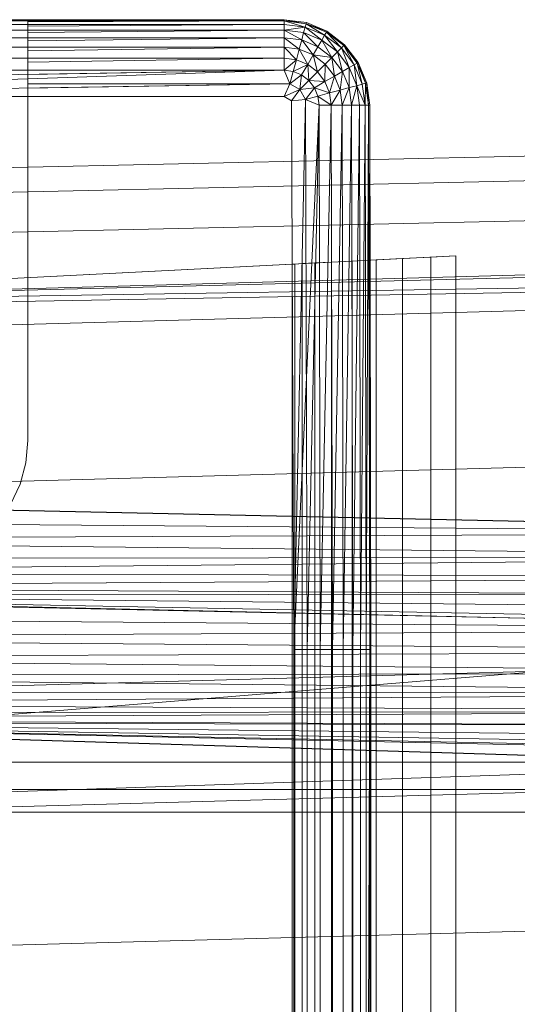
# Model space of a CAD drawing. Header units: metres. Extents: x 391.1 to 427.5, y 12.7 to 28.4.
# Tile 91 of 135: x 407.6576 to 407.7429, y 27.2653 to 27.4342. Entities that reach past the tile are written whole.
import ezdxf

# ---------------------------------------------------------------- set-up
doc = ezdxf.new("R2010")
doc.units = ezdxf.units.M
doc.layers.add('A-DETL-____-MBND', color=7, linetype='Continuous', lineweight=18)
doc.layers.add('A-GENM-____-OTLN', color=7, linetype='Continuous', lineweight=18)

# ---------------------------------------------------------------- blocks, each defined once
blk = doc.blocks.new('Family - LONDR55-XX_ZZ-ARQ-CAA-M3D-Londres55-154724-04_PCI_P1')
at = {"layer": 'A-DETL-____-MBND', "color": 253, "true_color": 0xaaaaaa}
for p, q in [((0.02769, 0.72747), (0.02057, 0.40793)), ((0.02769, 0.72747), (0.02057, 0.40793)), ((0.03191, 0.72725), (0.02479, 0.40776)), ((0.03191, 0.72725), (0.02479, 0.40776)), ((0.03874, 0.72691), (0.03162, 0.40749)), ((0.03874, 0.72691), (0.03162, 0.40749)), ((0.03494, 0.21652), (0.04902, 0.7262)), ((0.04902, 0.7262), (0.03612, 0.21652)), ((0.04902, 0.7262), (0.04107, 0.21652)), ((0.0502, 0.7262), (0.04107, 0.21652)), ((0.05515, 0.7262), (0.04107, 0.21652)), ((0.08204, 0.7262), (0.06796, 0.21652)), ((0.08802, 0.44565), (0.08189, 0.7262)), ((0.08202, 0.72555), (0.08802, 0.44565)), ((0.08202, 0.72555), (0.08802, 0.44565)), ((0.08578, 0.72555), (0.08802, 0.44565)), ((0.08578, 0.72555), (0.08802, 0.44565)), ((0.0892, 0.72555), (0.08802, 0.44565)), ((0.08802, 0.44565), (0.0892, 0.72555)), ((0.0892, 0.72555), (0.09212, 0.44566)), ((0.0892, 0.72555), (0.09212, 0.44566)), ((0.09248, 0.72555), (0.09212, 0.44566)), ((0.09212, 0.44566), (0.09248, 0.72555)), ((0.09212, 0.44566), (0.09491, 0.72555)), ((0.09212, 0.44566), (0.09491, 0.72555)), ((0.09491, 0.72555), (0.09554, 0.44566)), ((0.09491, 0.72555), (0.09554, 0.44566)), ((0.09737, 0.72555), (0.09554, 0.44566)), ((0.09554, 0.44566), (0.09737, 0.72555)), ((0.09737, 0.72555), (0.09882, 0.44566)), ((0.09737, 0.72555), (0.09882, 0.44566)), ((0.09837, 0.72555), (0.09882, 0.44566)), ((0.09837, 0.72555), (0.10126, 0.44566)), ((0.09837, 0.72555), (0.09882, 0.44566)), ((0.09837, 0.72555), (0.10371, 0.44566)), ((0.09837, 0.72555), (0.10126, 0.44566)), ((0.09837, 0.72555), (0.10471, 0.44572)), ((0.09837, 0.72555), (0.10371, 0.44566)), ((0.09837, 0.72555), (0.10471, 0.44572)), ((0.10461, 0.44571), (0.09848, 0.7262)), ((0.09861, 0.7256), (0.10461, 0.44571)), ((0.09861, 0.7256), (0.10461, 0.44571)), ((0.10238, 0.7256), (0.10461, 0.44571)), ((0.10238, 0.7256), (0.10461, 0.44571)), ((0.11707, 0.7262), (0.10299, 0.21652)), ((0.10604, 0.7256), (0.10461, 0.44571)), ((0.10461, 0.44571), (0.10604, 0.7256)), ((0.12737, 0.72561), (0.10471, 0.44572)), ((0.10471, 0.44572), (0.12737, 0.72561)), ((0.10604, 0.7256), (0.10839, 0.44571)), ((0.10604, 0.7256), (0.10839, 0.44571)), ((0.10947, 0.7256), (0.10839, 0.44571)), ((0.10839, 0.44571), (0.10947, 0.7256)), ((0.10947, 0.7256), (0.11204, 0.44571)), ((0.10947, 0.7256), (0.11204, 0.44571)), ((0.11257, 0.7256), (0.11204, 0.44571)), ((0.11204, 0.44571), (0.11257, 0.7256)), ((0.11257, 0.7256), (0.11547, 0.44571)), ((0.11257, 0.7256), (0.11547, 0.44571)), ((0.11525, 0.7256), (0.11547, 0.44571)), ((0.11525, 0.7256), (0.11547, 0.44571)), ((0.11742, 0.7256), (0.11547, 0.44571)), ((0.11547, 0.44571), (0.11742, 0.7256)), ((0.11742, 0.7256), (0.11858, 0.44571)), ((0.11742, 0.7256), (0.11858, 0.44571)), ((0.11902, 0.7256), (0.11858, 0.44571)), ((0.11858, 0.44571), (0.11902, 0.7256)), ((0.11858, 0.44571), (0.12, 0.7256)), ((0.11858, 0.44571), (0.12, 0.7256)), ((0.12, 0.7256), (0.12125, 0.44571)), ((0.12, 0.7256), (0.12125, 0.44571)), ((0.12032, 0.7256), (0.12632, 0.44571)), ((0.12032, 0.7256), (0.12125, 0.44571)), ((0.12032, 0.7256), (0.12343, 0.44571)), ((0.12032, 0.7256), (0.12125, 0.44571)), ((0.12032, 0.7256), (0.12503, 0.44571)), ((0.12032, 0.7256), (0.12343, 0.44571)), ((0.12032, 0.7256), (0.12601, 0.44571)), ((0.12032, 0.7256), (0.12503, 0.44571)), ((0.12032, 0.7256), (0.12632, 0.44571)), ((0.12032, 0.7256), (0.12601, 0.44571)), ((0.12032, 0.7256), (0.12632, 0.44571)), ((0.12032, 0.7256), (0.13594, 0.21593)), ((0.12032, 0.7256), (0.12632, 0.44571)), ((0.12032, 0.7256), (0.13594, 0.21593)), ((0.12032, 0.7256), (0.13646, 0.2042)), ((0.13782, 0.7262), (0.12375, 0.21652)), ((0.13594, 0.72561), (0.12632, 0.44571)), ((0.12632, 0.44571), (0.13594, 0.72561)), ((0.12737, 0.72561), (0.12737, 0.44571)), ((0.12737, 0.72561), (0.12737, 0.44571)), ((0.13205, 0.72561), (0.13205, 0.44571)), ((0.13205, 0.72561), (0.13205, 0.44571)), ((0.13594, 0.72561), (0.13594, 0.44571)), ((0.13594, 0.72561), (0.13594, 0.44571)), ((0.13594, 0.44571), (0.13594, 0.72561)), ((0.13594, 0.72561), (0.13594, 0.44571)), ((0.16159, 0.7262), (0.14752, 0.21652)), ((0, 0.57723), (0, 0.71226)), ((0, 0.57723), (0, 0.71226)), ((0, 0.57723), (0, 0.71226)), ((0, 0.71226), (0, 0.57723)), ((0.0002, 0.71226), (0.0002, 0.57723)), ((0.0008, 0.71226), (0.0008, 0.57723)), ((0.00177, 0.71226), (0.00177, 0.57723)), ((0.00309, 0.71226), (0.00309, 0.57723)), ((0.00472, 0.71226), (0.00472, 0.57723)), ((0.0066, 0.71226), (0.0066, 0.57723)), ((0.00868, 0.71226), (0.00868, 0.57723)), ((0.0109, 0.71226), (0.00868, 0.57723)), ((0.01318, 0.71226), (0.00868, 0.57723)), ((0.01318, 0.71226), (0.01102, 0.57626)), ((0.01318, 0.71226), (0.01318, 0.57723)), ((0.0405, 0.54781), (0.04887, 0.71226)), ((0.04887, 0.71226), (0.04193, 0.57586)), ((0, 0.62119), (0, 0.67979)), ((0.07969, 0.62251), (0.08316, 0.62413)), ((0.07969, 0.62251), (0.07599, 0.62152)), ((0, 0.62119), (0.00007, 0.62119)), ((0.00007, 0.62119), (0, 0.57723)), ((0.00007, 0.62119), (0, 0.57723)), ((0.0002, 0.62119), (0.00007, 0.62119)), ((0.0002, 0.62119), (0.0002, 0.57723)), ((0.00039, 0.62119), (0.0002, 0.57723)), ((0.00039, 0.62119), (0.0002, 0.62119)), ((0.0002, 0.57723), (0.0002, 0.62119)), ((0.00039, 0.62119), (0.0002, 0.57723)), ((0.0008, 0.62119), (0.00039, 0.62119)), ((0.0008, 0.62119), (0.0008, 0.57723)), ((0.00111, 0.62119), (0.0008, 0.57723)), ((0.00111, 0.62119), (0.0008, 0.62119)), ((0.0008, 0.57723), (0.0008, 0.62119)), ((0.00111, 0.62119), (0.0008, 0.57723)), ((0.00177, 0.62119), (0.00111, 0.62119)), ((0.00177, 0.62119), (0.00177, 0.57723)), ((0.0022, 0.62119), (0.00177, 0.57723)), ((0.0022, 0.62119), (0.00177, 0.62119)), ((0.00177, 0.57723), (0.00177, 0.62119)), ((0.0022, 0.62119), (0.00177, 0.57723)), ((0.00309, 0.62119), (0.0022, 0.62119)), ((0.00309, 0.62119), (0.00309, 0.57723)), ((0.00362, 0.62119), (0.00309, 0.57723)), ((0.00362, 0.62119), (0.00309, 0.62119)), ((0.00309, 0.57723), (0.00309, 0.62119)), ((0.00362, 0.62119), (0.00309, 0.57723)), ((0.00472, 0.62119), (0.00362, 0.62119)), ((0.00472, 0.62119), (0.00472, 0.57723)), ((0.00533, 0.62119), (0.00472, 0.57723)), ((0.00533, 0.62119), (0.00472, 0.62119)), ((0.00472, 0.57723), (0.00472, 0.62119)), ((0.00533, 0.62119), (0.00472, 0.57723)), ((0.0066, 0.62119), (0.00533, 0.62119)), ((0.0066, 0.62119), (0.0066, 0.57723)), ((0.00728, 0.62119), (0.0066, 0.57723)), ((0.00728, 0.62119), (0.0066, 0.62119)), ((0.0066, 0.57723), (0.0066, 0.62119)), ((0.00728, 0.62119), (0.0066, 0.57723)), ((0.00868, 0.62119), (0.00728, 0.62119)), ((0.00868, 0.62119), (0.00868, 0.57723)), ((0.0094, 0.62119), (0.00868, 0.57723)), ((0.0094, 0.62119), (0.00868, 0.62119)), ((0.00868, 0.57723), (0.00868, 0.62119)), ((0.0094, 0.62119), (0.00868, 0.57723)), ((0.01098, 0.62119), (0.0094, 0.62119)), ((0.01098, 0.62119), (0.01102, 0.57626)), ((0.01174, 0.62119), (0.01098, 0.62119)), ((0.01102, 0.57626), (0.01098, 0.62119)), ((0.01174, 0.62119), (0.01102, 0.57626)), ((0.01174, 0.62119), (0.01102, 0.57626)), ((0.01318, 0.62119), (0.01174, 0.62119)), ((0.01318, 0.62119), (0.01318, 0.57723)), ((0.01342, 0.62119), (0.01318, 0.62119)), ((0.01318, 0.57723), (0.01318, 0.62119)), ((0.01342, 0.62119), (0.04368, 0.62119)), ((0.04368, 0.62119), (0.04477, 0.62119)), ((0.04477, 0.62119), (0.07217, 0.62119)), ((0.07217, 0.62119), (0.07599, 0.62152)), ((0.0002, 0.57723), (0, 0.57723)), ((0.0005, 0.57344), (0, 0.57723)), ((0.0005, 0.57344), (0, 0.57723)), ((0.0005, 0.57344), (0, 0.57723)), ((0.0002, 0.57723), (0, 0.57723)), ((0, 0.57723), (0.0002, 0.57723)), ((0, 0.57723), (0.00069, 0.57349)), ((0, 0.57723), (0.00069, 0.57349)), ((0, 0.57723), (0.0005, 0.57344)), ((0.0002, 0.57723), (0.00069, 0.57349)), ((0.0008, 0.57723), (0.0002, 0.57723)), ((0.0002, 0.57723), (0.00069, 0.57349)), ((0.0002, 0.57723), (0.00127, 0.57365)), ((0.0002, 0.57723), (0.00069, 0.57349)), ((0.0008, 0.57723), (0.0002, 0.57723)), ((0.0002, 0.57723), (0.0008, 0.57723)), ((0.0002, 0.57723), (0.00127, 0.57365)), ((0.0008, 0.57723), (0.00127, 0.57365)), ((0.0008, 0.57723), (0.00177, 0.57723)), ((0.0008, 0.57723), (0.00127, 0.57365)), ((0.0008, 0.57723), (0.00177, 0.57723)), ((0.0008, 0.57723), (0.00127, 0.57365)), ((0.00177, 0.57723), (0.0008, 0.57723)), ((0.00177, 0.57723), (0.00127, 0.57365)), ((0.00127, 0.57365), (0.00177, 0.57723)), ((0.00177, 0.57723), (0.00221, 0.5739)), ((0.00309, 0.57723), (0.00177, 0.57723)), ((0.00177, 0.57723), (0.00221, 0.5739)), ((0.00177, 0.57723), (0.00348, 0.57424)), ((0.00177, 0.57723), (0.00221, 0.5739)), ((0.00309, 0.57723), (0.00177, 0.57723)), ((0.00177, 0.57723), (0.00309, 0.57723)), ((0.00177, 0.57723), (0.00348, 0.57424)), ((0.00309, 0.57723), (0.00348, 0.57424)), ((0.00472, 0.57723), (0.00309, 0.57723)), ((0.00309, 0.57723), (0.00348, 0.57424)), ((0.00309, 0.57723), (0.00505, 0.57466)), ((0.00309, 0.57723), (0.00348, 0.57424)), ((0.00472, 0.57723), (0.00309, 0.57723)), ((0.00309, 0.57723), (0.00472, 0.57723)), ((0.00309, 0.57723), (0.00505, 0.57466)), ((0.00472, 0.57723), (0.00505, 0.57466)), ((0.0066, 0.57723), (0.00472, 0.57723)), ((0.00472, 0.57723), (0.00505, 0.57466)), ((0.00472, 0.57723), (0.00687, 0.57515)), ((0.00472, 0.57723), (0.00505, 0.57466)), ((0.0066, 0.57723), (0.00472, 0.57723)), ((0.00472, 0.57723), (0.0066, 0.57723)), ((0.00472, 0.57723), (0.00687, 0.57515)), ((0.0066, 0.57723), (0.00687, 0.57515)), ((0.0066, 0.57723), (0.00868, 0.57723)), ((0.0066, 0.57723), (0.00687, 0.57515)), ((0.0066, 0.57723), (0.00868, 0.57723)), ((0.0066, 0.57723), (0.00687, 0.57515)), ((0.00868, 0.57723), (0.0066, 0.57723)), ((0.00868, 0.57723), (0.00687, 0.57515)), ((0.00687, 0.57515), (0.00868, 0.57723)), ((0.00868, 0.57723), (0.00888, 0.57569)), ((0.00868, 0.57723), (0.01102, 0.57626)), ((0.00868, 0.57723), (0.00888, 0.57569)), ((0.00868, 0.57723), (0.01102, 0.57626)), ((0.00868, 0.57723), (0.00888, 0.57569)), ((0.01102, 0.57626), (0.00868, 0.57723)), ((0.01102, 0.57626), (0.00888, 0.57569)), ((0.01102, 0.57626), (0.00888, 0.57569)), ((0.00888, 0.57569), (0.01102, 0.57626)), ((0.01102, 0.57626), (0.00948, 0.57425)), ((0.01102, 0.57626), (0.00948, 0.57425)), ((0.00948, 0.57425), (0.01102, 0.57626)), ((0.01102, 0.57626), (0.01318, 0.57723)), ((0.01318, 0.57723), (0.01102, 0.57626)), ((0.01102, 0.57626), (0.01318, 0.57723)), ((0.01102, 0.57626), (0.012, 0.57458)), ((0.01102, 0.57626), (0.012, 0.57458)), ((0.01318, 0.57723), (0.012, 0.57458)), ((0.012, 0.57458), (0.01318, 0.57723)), ((0.01391, 0.57596), (0.012, 0.57458)), ((0.012, 0.57458), (0.01391, 0.57596)), ((0.012, 0.57458), (0.01391, 0.57596)), ((0.01318, 0.57723), (0.01391, 0.57596)), ((0.01318, 0.57723), (0.01391, 0.57596)), ((0.01318, 0.57723), (0.01391, 0.57596)), ((0.01391, 0.57596), (0.01368, 0.57361)), ((0.01391, 0.57596), (0.01368, 0.57361)), ((0.01391, 0.57596), (0.01368, 0.57361)), ((0.01391, 0.57596), (0.10805, 0.57556)), ((0.01391, 0.57596), (0.10805, 0.57556)), ((0.01391, 0.57596), (0.10805, 0.57556)), ((0.00505, 0.57466), (0.00348, 0.57424)), ((0.00505, 0.57466), (0.00348, 0.57424)), ((0.00348, 0.57424), (0.00505, 0.57466)), ((0.00687, 0.57515), (0.00505, 0.57466)), ((0.00687, 0.57515), (0.00505, 0.57466)), ((0.00505, 0.57466), (0.00687, 0.57515)), ((0.00505, 0.57466), (0.00605, 0.57227)), ((0.00505, 0.57466), (0.00605, 0.57227)), ((0.00505, 0.57466), (0.00768, 0.57321)), ((0.00505, 0.57466), (0.00605, 0.57227)), ((0.00505, 0.57466), (0.00768, 0.57321)), ((0.00687, 0.57515), (0.00888, 0.57569)), ((0.00687, 0.57515), (0.00888, 0.57569)), ((0.00687, 0.57515), (0.00888, 0.57569)), ((0.00687, 0.57515), (0.00768, 0.57321)), ((0.00687, 0.57515), (0.00768, 0.57321)), ((0.00687, 0.57515), (0.00768, 0.57321)), ((0.00888, 0.57569), (0.00768, 0.57321)), ((0.00768, 0.57321), (0.00888, 0.57569)), ((0.00948, 0.57425), (0.00768, 0.57321)), ((0.00768, 0.57321), (0.00948, 0.57425)), ((0.00768, 0.57321), (0.00948, 0.57425)), ((0.00888, 0.57569), (0.00948, 0.57425)), ((0.00888, 0.57569), (0.00948, 0.57425)), ((0.00888, 0.57569), (0.00948, 0.57425)), ((0.00948, 0.57425), (0.012, 0.57458)), ((0.00948, 0.57425), (0.012, 0.57458)), ((0.00948, 0.57425), (0.012, 0.57458)), ((0.00948, 0.57425), (0.01043, 0.57301)), ((0.00948, 0.57425), (0.01043, 0.57301)), ((0.00948, 0.57425), (0.01043, 0.57301)), ((0.012, 0.57458), (0.01043, 0.57301)), ((0.012, 0.57458), (0.01043, 0.57301)), ((0.01043, 0.57301), (0.012, 0.57458)), ((0.012, 0.57458), (0.01167, 0.57206)), ((0.012, 0.57458), (0.01167, 0.57206)), ((0.01167, 0.57206), (0.012, 0.57458)), ((0.012, 0.57458), (0.01368, 0.57361)), ((0.012, 0.57458), (0.01368, 0.57361)), ((0.012, 0.57458), (0.01368, 0.57361)), ((0.10805, 0.57556), (0.01368, 0.57361)), ((0.01368, 0.57361), (0.10805, 0.57556)), ((0.10805, 0.57556), (0.01465, 0.57126)), ((0.04191, 0.57542), (0.04184, 0.57413)), ((0.04193, 0.57586), (0.04191, 0.57542)), ((0.35923, 0.57542), (0.04191, 0.57542)), ((0.3592, 0.57586), (0.04193, 0.57586)), ((0.10805, 0.57556), (0.29485, 0.57556)), ((0.10805, 0.57556), (0.29485, 0.57556)), ((0.10805, 0.57556), (0.10805, 0.57328)), ((0.10805, 0.57556), (0.29485, 0.57556)), ((0.10805, 0.57556), (0.10805, 0.57328)), ((0.00069, 0.57349), (0.0005, 0.57344)), ((0.00069, 0.57349), (0.0005, 0.57344)), ((0.0005, 0.57344), (0.00069, 0.57349)), ((0.00196, 0.56991), (0.0005, 0.57344)), ((0.00196, 0.56991), (0.0005, 0.57344)), ((0.00196, 0.56991), (0.0005, 0.57344)), ((0.0005, 0.57344), (0.00196, 0.56991)), ((0.00127, 0.57365), (0.00069, 0.57349)), ((0.00127, 0.57365), (0.00069, 0.57349)), ((0.00069, 0.57349), (0.00127, 0.57365)), ((0.00069, 0.57349), (0.00214, 0.57001)), ((0.00069, 0.57349), (0.00196, 0.56991)), ((0.00069, 0.57349), (0.00265, 0.57031)), ((0.00069, 0.57349), (0.00214, 0.57001)), ((0.00069, 0.57349), (0.00196, 0.56991)), ((0.00069, 0.57349), (0.00265, 0.57031)), ((0.00069, 0.57349), (0.00214, 0.57001)), ((0.00221, 0.5739), (0.00127, 0.57365)), ((0.00127, 0.57365), (0.00221, 0.5739)), ((0.00127, 0.57365), (0.00221, 0.5739)), ((0.00127, 0.57365), (0.00265, 0.57031)), ((0.00127, 0.57365), (0.00265, 0.57031)), ((0.00127, 0.57365), (0.0035, 0.57079)), ((0.00127, 0.57365), (0.0035, 0.57079)), ((0.00127, 0.57365), (0.00265, 0.57031)), ((0.00348, 0.57424), (0.00221, 0.5739)), ((0.00348, 0.57424), (0.00221, 0.5739)), ((0.00221, 0.5739), (0.00348, 0.57424)), ((0.00221, 0.5739), (0.0035, 0.57079)), ((0.00221, 0.5739), (0.0035, 0.57079)), ((0.00221, 0.5739), (0.00464, 0.57145)), ((0.00221, 0.5739), (0.00464, 0.57145)), ((0.00221, 0.5739), (0.0035, 0.57079)), ((0.00348, 0.57424), (0.00464, 0.57145)), ((0.00348, 0.57424), (0.00464, 0.57145)), ((0.00348, 0.57424), (0.00605, 0.57227)), ((0.00348, 0.57424), (0.00464, 0.57145)), ((0.00348, 0.57424), (0.00605, 0.57227)), ((0.00768, 0.57321), (0.00605, 0.57227)), ((0.00768, 0.57321), (0.00605, 0.57227)), ((0.00605, 0.57227), (0.00768, 0.57321)), ((0.00768, 0.57321), (0.00896, 0.57154)), ((0.00768, 0.57321), (0.00896, 0.57154)), ((0.00768, 0.57321), (0.01043, 0.57301)), ((0.00768, 0.57321), (0.00896, 0.57154)), ((0.00768, 0.57321), (0.01043, 0.57301)), ((0.01043, 0.57301), (0.00896, 0.57154)), ((0.01043, 0.57301), (0.00896, 0.57154)), ((0.00896, 0.57154), (0.01043, 0.57301)), ((0.01043, 0.57301), (0.01167, 0.57206)), ((0.01043, 0.57301), (0.01062, 0.57026)), ((0.01043, 0.57301), (0.01167, 0.57206)), ((0.01043, 0.57301), (0.01062, 0.57026)), ((0.01043, 0.57301), (0.01167, 0.57206)), ((0.01368, 0.57361), (0.01167, 0.57206)), ((0.01167, 0.57206), (0.01368, 0.57361)), ((0.01167, 0.57206), (0.01368, 0.57361)), ((0.01368, 0.57361), (0.01311, 0.57147)), ((0.01368, 0.57361), (0.01311, 0.57147)), ((0.01311, 0.57147), (0.01368, 0.57361)), ((0.01368, 0.57361), (0.01465, 0.57126)), ((0.01368, 0.57361), (0.01465, 0.57126)), ((0.01368, 0.57361), (0.10805, 0.57328)), ((0.01368, 0.57361), (0.01465, 0.57126)), ((0.01368, 0.57361), (0.10805, 0.57328)), ((0.10805, 0.57328), (0.01465, 0.57126)), ((0.10805, 0.57328), (0.01465, 0.57126)), ((0.01465, 0.57126), (0.10805, 0.57328)), ((0.04184, 0.57413), (0.04173, 0.57201)), ((0.35929, 0.57413), (0.04184, 0.57413)), ((0.10805, 0.57328), (0.29485, 0.57328)), ((0.10805, 0.57328), (0.10805, 0.57106)), ((0.10805, 0.57328), (0.29485, 0.57328)), ((0.10805, 0.57328), (0.29485, 0.57328)), ((0.10805, 0.57328), (0.10805, 0.57106)), ((0.00464, 0.57145), (0.0035, 0.57079)), ((0.00464, 0.57145), (0.0035, 0.57079)), ((0.0035, 0.57079), (0.00464, 0.57145)), ((0.00605, 0.57227), (0.00464, 0.57145)), ((0.00605, 0.57227), (0.00464, 0.57145)), ((0.00464, 0.57145), (0.00605, 0.57227)), ((0.00464, 0.57145), (0.00648, 0.56906)), ((0.00464, 0.57145), (0.00648, 0.56906)), ((0.00464, 0.57145), (0.00648, 0.56906)), ((0.00605, 0.57227), (0.00763, 0.57021)), ((0.00605, 0.57227), (0.00648, 0.56906)), ((0.00605, 0.57227), (0.00763, 0.57021)), ((0.00605, 0.57227), (0.00648, 0.56906)), ((0.00605, 0.57227), (0.00896, 0.57154)), ((0.00605, 0.57227), (0.00763, 0.57021)), ((0.00605, 0.57227), (0.00896, 0.57154)), ((0.00896, 0.57154), (0.00763, 0.57021)), ((0.00896, 0.57154), (0.00763, 0.57021)), ((0.00763, 0.57021), (0.00896, 0.57154)), ((0.00896, 0.57154), (0.01062, 0.57026)), ((0.00896, 0.57154), (0.01062, 0.57026)), ((0.00896, 0.57154), (0.01062, 0.57026)), ((0.01167, 0.57206), (0.01062, 0.57026)), ((0.01167, 0.57206), (0.01062, 0.57026)), ((0.01062, 0.57026), (0.01167, 0.57206)), ((0.01167, 0.57206), (0.01311, 0.57147)), ((0.01167, 0.57206), (0.01257, 0.56946)), ((0.01167, 0.57206), (0.01311, 0.57147)), ((0.01167, 0.57206), (0.01257, 0.56946)), ((0.01167, 0.57206), (0.01311, 0.57147)), ((0.01311, 0.57147), (0.01257, 0.56946)), ((0.01311, 0.57147), (0.01257, 0.56946)), ((0.01257, 0.56946), (0.01311, 0.57147)), ((0.01465, 0.57126), (0.01311, 0.57147)), ((0.01311, 0.57147), (0.01465, 0.56918)), ((0.01311, 0.57147), (0.01465, 0.57126)), ((0.01311, 0.57147), (0.01465, 0.57126)), ((0.01311, 0.57147), (0.01465, 0.56918)), ((0.01465, 0.57126), (0.01465, 0.56918)), ((0.01465, 0.57126), (0.10805, 0.57106)), ((0.01465, 0.57126), (0.01465, 0.56918)), ((0.01465, 0.57126), (0.10805, 0.57106)), ((0.01465, 0.57126), (0.01465, 0.56918)), ((0.01465, 0.57126), (0.10805, 0.57106)), ((0.10805, 0.57106), (0.01465, 0.56918)), ((0.01465, 0.56918), (0.10805, 0.57106)), ((0.04173, 0.57201), (0.04159, 0.56914)), ((0.3594, 0.57201), (0.04173, 0.57201)), ((0.10805, 0.57106), (0.29485, 0.57106)), ((0.10805, 0.57106), (0.10805, 0.56898)), ((0.10805, 0.57106), (0.29485, 0.57106)), ((0.10805, 0.57106), (0.29485, 0.57106)), ((0.10805, 0.57106), (0.10805, 0.56898)), ((0.00214, 0.57001), (0.00196, 0.56991)), ((0.00214, 0.57001), (0.00196, 0.56991)), ((0.00196, 0.56991), (0.00214, 0.57001)), ((0.00429, 0.56687), (0.00196, 0.56991)), ((0.00429, 0.56687), (0.00196, 0.56991)), ((0.00429, 0.56687), (0.00196, 0.56991)), ((0.00196, 0.56991), (0.00429, 0.56687)), ((0.00265, 0.57031), (0.00214, 0.57001)), ((0.00265, 0.57031), (0.00214, 0.57001)), ((0.00214, 0.57001), (0.00265, 0.57031)), ((0.00214, 0.57001), (0.00443, 0.56702)), ((0.00214, 0.57001), (0.00429, 0.56687)), ((0.00214, 0.57001), (0.00485, 0.56744)), ((0.00214, 0.57001), (0.00443, 0.56702)), ((0.00214, 0.57001), (0.00429, 0.56687)), ((0.00214, 0.57001), (0.00485, 0.56744)), ((0.00214, 0.57001), (0.00443, 0.56702)), ((0.0035, 0.57079), (0.00265, 0.57031)), ((0.0035, 0.57079), (0.00265, 0.57031)), ((0.00265, 0.57031), (0.0035, 0.57079)), ((0.00265, 0.57031), (0.00485, 0.56744)), ((0.00265, 0.57031), (0.00485, 0.56744)), ((0.00265, 0.57031), (0.00554, 0.56812)), ((0.00265, 0.57031), (0.00554, 0.56812)), ((0.00265, 0.57031), (0.00485, 0.56744)), ((0.0035, 0.57079), (0.00554, 0.56812)), ((0.0035, 0.57079), (0.00554, 0.56812)), ((0.0035, 0.57079), (0.00648, 0.56906)), ((0.0035, 0.57079), (0.00648, 0.56906)), ((0.0035, 0.57079), (0.00554, 0.56812)), ((0.00763, 0.57021), (0.00648, 0.56906)), ((0.00763, 0.57021), (0.00648, 0.56906)), ((0.00648, 0.56906), (0.00763, 0.57021)), ((0.00763, 0.57021), (0.01062, 0.57026)), ((0.00763, 0.57021), (0.01062, 0.57026)), ((0.00763, 0.57021), (0.00968, 0.56863)), ((0.00763, 0.57021), (0.00968, 0.56863)), ((0.00763, 0.57021), (0.00968, 0.56863)), ((0.01062, 0.57026), (0.00968, 0.56863)), ((0.01062, 0.57026), (0.00968, 0.56863)), ((0.00968, 0.56863), (0.01062, 0.57026)), ((0.00968, 0.56863), (0.01257, 0.56946)), ((0.00968, 0.56863), (0.01257, 0.56946)), ((0.01062, 0.57026), (0.01257, 0.56946)), ((0.01062, 0.57026), (0.01257, 0.56946)), ((0.01062, 0.57026), (0.01257, 0.56946)), ((0.01257, 0.56946), (0.01208, 0.56764)), ((0.01257, 0.56946), (0.01208, 0.56764)), ((0.01208, 0.56764), (0.01257, 0.56946)), ((0.01208, 0.56764), (0.01465, 0.56918)), ((0.01208, 0.56764), (0.01465, 0.56918)), ((0.01257, 0.56946), (0.01465, 0.56918)), ((0.01257, 0.56946), (0.01465, 0.56918)), ((0.01257, 0.56946), (0.01465, 0.56918)), ((0.01465, 0.56918), (0.01465, 0.5673)), ((0.01465, 0.56918), (0.10805, 0.56898)), ((0.01465, 0.56918), (0.01465, 0.5673)), ((0.01465, 0.56918), (0.10805, 0.56898)), ((0.01465, 0.56918), (0.01465, 0.5673)), ((0.01465, 0.56918), (0.10805, 0.56898)), ((0.00554, 0.56812), (0.00485, 0.56744)), ((0.00554, 0.56812), (0.00485, 0.56744)), ((0.00485, 0.56744), (0.00554, 0.56812)), ((0.00648, 0.56906), (0.00554, 0.56812)), ((0.00648, 0.56906), (0.00554, 0.56812)), ((0.00554, 0.56812), (0.00648, 0.56906)), ((0.00554, 0.56812), (0.00821, 0.56608)), ((0.00554, 0.56812), (0.00821, 0.56608)), ((0.00554, 0.56812), (0.00887, 0.56722)), ((0.00554, 0.56812), (0.00887, 0.56722)), ((0.00554, 0.56812), (0.00821, 0.56608)), ((0.00648, 0.56906), (0.00887, 0.56722)), ((0.00648, 0.56906), (0.00887, 0.56722)), ((0.00648, 0.56906), (0.00968, 0.56863)), ((0.00648, 0.56906), (0.00968, 0.56863)), ((0.00648, 0.56906), (0.00887, 0.56722)), ((0.00968, 0.56863), (0.00887, 0.56722)), ((0.00968, 0.56863), (0.00887, 0.56722)), ((0.00887, 0.56722), (0.00968, 0.56863)), ((0.00887, 0.56722), (0.01208, 0.56764)), ((0.00887, 0.56722), (0.01208, 0.56764)), ((0.00968, 0.56863), (0.01208, 0.56764)), ((0.00968, 0.56863), (0.01208, 0.56764)), ((0.00968, 0.56863), (0.01208, 0.56764)), ((0.01208, 0.56764), (0.01166, 0.56607)), ((0.01208, 0.56764), (0.01166, 0.56607)), ((0.01166, 0.56607), (0.01208, 0.56764)), ((0.01208, 0.56764), (0.01465, 0.5673)), ((0.01208, 0.56764), (0.01465, 0.5673)), ((0.01208, 0.56764), (0.01465, 0.5673)), ((0.10805, 0.56898), (0.01465, 0.5673)), ((0.01465, 0.5673), (0.10805, 0.56898)), ((0.04159, 0.56914), (0.04141, 0.56559)), ((0.35955, 0.56914), (0.04159, 0.56914)), ((0.10805, 0.56898), (0.29485, 0.56898)), ((0.10805, 0.56898), (0.10805, 0.5671)), ((0.10805, 0.56898), (0.29485, 0.56898)), ((0.10805, 0.56898), (0.29485, 0.56898)), ((0.10805, 0.56898), (0.10805, 0.5671)), ((0.00443, 0.56702), (0.00429, 0.56687)), ((0.00443, 0.56702), (0.00429, 0.56687)), ((0.00429, 0.56687), (0.00443, 0.56702)), ((0.00733, 0.56455), (0.00429, 0.56687)), ((0.00733, 0.56455), (0.00429, 0.56687)), ((0.00733, 0.56455), (0.00429, 0.56687)), ((0.00429, 0.56687), (0.00743, 0.56472)), ((0.00429, 0.56687), (0.00743, 0.56472)), ((0.00429, 0.56687), (0.00733, 0.56455)), ((0.00485, 0.56744), (0.00443, 0.56702)), ((0.00485, 0.56744), (0.00443, 0.56702)), ((0.00443, 0.56702), (0.00485, 0.56744)), ((0.00443, 0.56702), (0.00743, 0.56472)), ((0.00443, 0.56702), (0.00743, 0.56472)), ((0.00443, 0.56702), (0.00772, 0.56524)), ((0.00443, 0.56702), (0.00772, 0.56524)), ((0.00443, 0.56702), (0.00743, 0.56472)), ((0.00485, 0.56744), (0.00772, 0.56524)), ((0.00485, 0.56744), (0.00772, 0.56524)), ((0.00485, 0.56744), (0.00821, 0.56608)), ((0.00485, 0.56744), (0.00821, 0.56608)), ((0.00485, 0.56744), (0.00772, 0.56524)), ((0.00821, 0.56608), (0.00772, 0.56524)), ((0.00821, 0.56608), (0.00772, 0.56524)), ((0.00772, 0.56524), (0.00821, 0.56608)), ((0.00887, 0.56722), (0.00821, 0.56608)), ((0.00887, 0.56722), (0.00821, 0.56608)), ((0.00821, 0.56608), (0.00887, 0.56722)), ((0.00821, 0.56608), (0.01132, 0.56479)), ((0.00821, 0.56608), (0.01132, 0.56479)), ((0.00821, 0.56608), (0.01166, 0.56607)), ((0.00821, 0.56608), (0.01166, 0.56607)), ((0.00821, 0.56608), (0.01132, 0.56479)), ((0.00887, 0.56722), (0.01166, 0.56607)), ((0.00887, 0.56722), (0.01166, 0.56607)), ((0.00887, 0.56722), (0.01166, 0.56607)), ((0.01166, 0.56607), (0.01132, 0.56479)), ((0.01166, 0.56607), (0.01132, 0.56479)), ((0.01132, 0.56479), (0.01166, 0.56607)), ((0.01166, 0.56607), (0.01465, 0.5673)), ((0.01166, 0.56607), (0.01465, 0.5673)), ((0.01166, 0.56607), (0.01465, 0.56567)), ((0.01166, 0.56607), (0.01465, 0.56567)), ((0.01166, 0.56607), (0.01465, 0.56567)), ((0.01465, 0.5673), (0.01465, 0.56567)), ((0.01465, 0.5673), (0.10805, 0.5671)), ((0.01465, 0.5673), (0.01465, 0.56567)), ((0.01465, 0.5673), (0.10805, 0.5671)), ((0.01465, 0.5673), (0.01465, 0.56567)), ((0.01465, 0.5673), (0.10805, 0.5671)), ((0.10805, 0.5671), (0.01465, 0.56567)), ((0.01465, 0.56567), (0.10805, 0.5671)), ((0.10805, 0.5671), (0.29485, 0.5671)), ((0.10805, 0.5671), (0.10805, 0.56547)), ((0.10805, 0.5671), (0.29485, 0.5671)), ((0.10805, 0.5671), (0.29485, 0.5671)), ((0.10805, 0.5671), (0.10805, 0.56547)), ((0.00743, 0.56472), (0.00733, 0.56455)), ((0.00743, 0.56472), (0.00733, 0.56455)), ((0.00733, 0.56455), (0.00743, 0.56472)), ((0.01086, 0.56308), (0.00733, 0.56455)), ((0.01086, 0.56308), (0.00733, 0.56455)), ((0.01086, 0.56308), (0.00733, 0.56455)), ((0.00733, 0.56455), (0.01091, 0.56328)), ((0.00733, 0.56455), (0.01091, 0.56328)), ((0.00733, 0.56455), (0.01086, 0.56308)), ((0.00772, 0.56524), (0.00743, 0.56472)), ((0.00772, 0.56524), (0.00743, 0.56472)), ((0.00743, 0.56472), (0.00772, 0.56524)), ((0.00743, 0.56472), (0.01091, 0.56328)), ((0.00743, 0.56472), (0.01091, 0.56328)), ((0.00743, 0.56472), (0.01106, 0.56385)), ((0.00743, 0.56472), (0.01106, 0.56385)), ((0.00743, 0.56472), (0.01091, 0.56328)), ((0.00772, 0.56524), (0.01106, 0.56385)), ((0.00772, 0.56524), (0.01106, 0.56385)), ((0.00772, 0.56524), (0.01132, 0.56479)), ((0.00772, 0.56524), (0.01132, 0.56479)), ((0.00772, 0.56524), (0.01106, 0.56385)), ((0.01132, 0.56479), (0.01106, 0.56385)), ((0.01132, 0.56479), (0.01106, 0.56385)), ((0.01106, 0.56385), (0.01132, 0.56479)), ((0.01132, 0.56479), (0.01465, 0.56567)), ((0.01132, 0.56479), (0.01465, 0.56567)), ((0.01465, 0.56435), (0.01132, 0.56479)), ((0.01132, 0.56479), (0.01465, 0.56338)), ((0.01132, 0.56479), (0.01465, 0.56435)), ((0.01132, 0.56479), (0.01465, 0.56435)), ((0.01132, 0.56479), (0.01465, 0.56338)), ((0.01465, 0.56567), (0.01465, 0.56435)), ((0.01465, 0.56567), (0.10805, 0.56547)), ((0.01465, 0.56567), (0.01465, 0.56435)), ((0.01465, 0.56567), (0.10805, 0.56547)), ((0.01465, 0.56567), (0.01465, 0.56435)), ((0.01465, 0.56567), (0.10805, 0.56547)), ((0.10805, 0.56547), (0.01465, 0.56435)), ((0.01465, 0.56435), (0.10805, 0.56547)), ((0.01465, 0.56435), (0.01465, 0.56338)), ((0.01465, 0.56435), (0.10805, 0.56415)), ((0.01465, 0.56435), (0.01465, 0.56338)), ((0.01465, 0.56435), (0.10805, 0.56415)), ((0.01465, 0.56435), (0.01465, 0.56338)), ((0.01465, 0.56435), (0.10805, 0.56415)), ((0.10805, 0.56415), (0.01465, 0.56338)), ((0.01465, 0.56338), (0.10805, 0.56415)), ((0.04141, 0.56559), (0.0412, 0.56149)), ((0.35973, 0.5656), (0.04141, 0.56559)), ((0.10805, 0.56547), (0.10805, 0.56415)), ((0.10805, 0.56547), (0.29485, 0.56547)), ((0.10805, 0.56547), (0.10805, 0.56415)), ((0.10805, 0.56547), (0.29485, 0.56547)), ((0.10805, 0.56547), (0.29485, 0.56547)), ((0.10805, 0.56547), (0.10805, 0.56415)), ((0.10805, 0.56415), (0.10805, 0.56318)), ((0.10805, 0.56415), (0.29485, 0.56415)), ((0.10805, 0.56415), (0.10805, 0.56318)), ((0.10805, 0.56415), (0.29485, 0.56415)), ((0.10805, 0.56415), (0.29485, 0.56415)), ((0.10805, 0.56415), (0.10805, 0.56318)), ((0.01091, 0.56328), (0.01086, 0.56308)), ((0.01091, 0.56328), (0.01086, 0.56308)), ((0.01086, 0.56308), (0.01091, 0.56328)), ((0.01465, 0.56258), (0.01086, 0.56308)), ((0.01465, 0.56258), (0.01086, 0.56308)), ((0.01465, 0.56258), (0.01086, 0.56308)), ((0.01086, 0.56308), (0.01465, 0.56278)), ((0.01086, 0.56308), (0.01465, 0.56278)), ((0.01086, 0.56308), (0.01465, 0.56258)), ((0.01106, 0.56385), (0.01091, 0.56328)), ((0.01106, 0.56385), (0.01091, 0.56328)), ((0.01091, 0.56328), (0.01106, 0.56385)), ((0.01091, 0.56328), (0.01465, 0.56338)), ((0.01091, 0.56328), (0.01465, 0.56338)), ((0.01091, 0.56328), (0.01465, 0.56278)), ((0.01091, 0.56328), (0.01465, 0.56278)), ((0.01091, 0.56328), (0.01465, 0.56278)), ((0.01106, 0.56385), (0.01465, 0.56338)), ((0.01106, 0.56385), (0.01465, 0.56338)), ((0.01106, 0.56385), (0.01465, 0.56338)), ((0.01465, 0.56338), (0.01465, 0.56278)), ((0.01465, 0.56338), (0.10805, 0.56318)), ((0.01465, 0.56338), (0.01465, 0.56278)), ((0.01465, 0.56338), (0.10805, 0.56318)), ((0.01465, 0.56338), (0.01465, 0.56278)), ((0.01465, 0.56338), (0.10805, 0.56318)), ((0.10805, 0.56318), (0.01465, 0.56278)), ((0.01465, 0.56278), (0.10805, 0.56318)), ((0.01465, 0.56278), (0.01465, 0.56258)), ((0.01465, 0.56278), (0.10805, 0.56258)), ((0.01465, 0.56278), (0.01465, 0.56258)), ((0.01465, 0.56278), (0.10805, 0.56258)), ((0.01465, 0.56278), (0.01465, 0.56258)), ((0.01465, 0.56278), (0.10805, 0.56258)), ((0.10805, 0.56238), (0.01465, 0.56258)), ((0.38826, 0.56258), (0.01465, 0.56258)), ((0.38826, 0.56258), (0.01465, 0.56258)), ((0.10805, 0.56258), (0.01465, 0.56258)), ((0.01465, 0.56258), (0.10805, 0.56258)), ((0.01465, 0.56258), (0.10805, 0.56238)), ((0.10805, 0.56318), (0.10805, 0.56258)), ((0.10805, 0.56318), (0.29485, 0.56318)), ((0.10805, 0.56318), (0.10805, 0.56258)), ((0.10805, 0.56318), (0.29485, 0.56318)), ((0.10805, 0.56318), (0.29485, 0.56318)), ((0.10805, 0.56318), (0.10805, 0.56258)), ((0.29485, 0.56318), (0.10805, 0.56258)), ((0.10805, 0.56258), (0.29485, 0.56318)), ((0.10805, 0.56258), (0.10805, 0.56238)), ((0.10805, 0.56258), (0.29485, 0.56258)), ((0.10805, 0.56258), (0.10805, 0.56238)), ((0.10805, 0.56258), (0.29485, 0.56258)), ((0.10805, 0.56258), (0.10805, 0.56238)), ((0.10805, 0.56258), (0.29485, 0.56258)), ((0.0412, 0.56149), (0.04097, 0.55695)), ((0.35993, 0.56149), (0.0412, 0.56149)), ((0.29485, 0.56238), (0.10805, 0.56238)), ((0.10805, 0.56238), (0.29485, 0.56238)), ((0.04097, 0.55695), (0.04072, 0.55211)), ((0.36017, 0.55695), (0.04097, 0.55695)), ((0.04072, 0.55211), (0.0405, 0.54781)), ((0.36041, 0.55211), (0.04072, 0.55211)), ((0.0405, 0.54781), (0.36063, 0.54781))]:
    blk.add_line(p, q, dxfattribs=at)
blk = doc.blocks.new('Family - Inodor P1-154725-04_PCI_P1')
at = {"extrusion": (0, 0, -1), "zscale": -1, "rotation": 180}
blk.add_blockref('Family - LONDR55-XX_ZZ-ARQ-CAA-M3D-Londres55-154724-04_PCI_P1', (0, 0), dxfattribs=at)
blk = doc.blocks.new('LONDR55-XX_ZZ-ARQ-CAA-M3D-Londres55_ifc-1-04_PCI_P1')
at = {"layer": 'A-GENM-____-OTLN', "color": 253, "lineweight": 18, "true_color": 0xaaaaaa, "rotation": 270}
blk.add_blockref('Family - Inodor P1-154725-04_PCI_P1', (408.28015, 27.43417), dxfattribs=at)

msp = doc.modelspace()

# ---------------------------------------------------------------- block references
at = {"lineweight": 5}
msp.add_blockref('LONDR55-XX_ZZ-ARQ-CAA-M3D-Londres55_ifc-1-04_PCI_P1', (0, 0), dxfattribs=at)

doc.saveas('drawing.dxf')
